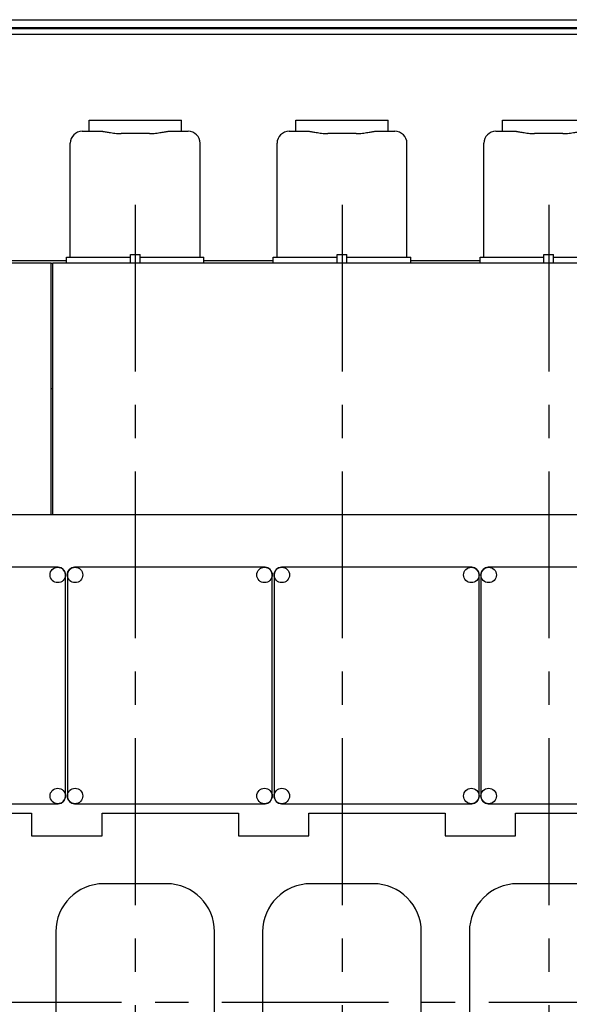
# Model space of a CAD drawing. Header units: millimetres. Extents: x 0 to 841, y 0 to 594.
# Tile 5 of 59: x 247 to 304, y 150 to 252. Entities that reach past the tile are written whole.
import ezdxf

# ---------------------------------------------------------------- set-up
doc = ezdxf.new("R2010")
doc.units = ezdxf.units.MM
doc.header["$LTSCALE"] = 46.255
doc.linetypes.add('CENTER', pattern=[0.6, 0.375, -0.075, 0.075, -0.075])
for name, color, linetype in [('25097_000000_IMO-2_SKL_PBL315', 7, 'CONTINUOUS'), ('25097_030000_TLKGS_V_ABL290', 7, 'CONTINUOUS'), ('25097_100000_TLKGS_V_ABL291', 7, 'CONTINUOUS'), ('25097_200000_TLKGS_V_ABL312', 7, 'CONTINUOUS'), ('25097_700000_TLKGS_V_ABL302', 7, 'CONTINUOUS'), ('right_6_VBL283', 7, 'CONTINUOUS')]:
    doc.layers.add(name, color=color, linetype=linetype)

# ---------------------------------------------------------------- blocks, each defined once
blk = doc.blocks.new('25097_111000_21_SIMPLE1_T1_A_PBL298', base_point=(219.12, 163.88))
at = {"layer": '25097_111000_21_SIMPLE1_T1_A_PBL298', "color": 7, "linetype": 'CONTINUOUS'}
for p, q in [((318.27, 200.75), (105.15, 200.75)), ((234.05, 169.7), (248.23, 169.7)), ((248.23, 169.7), (248.23, 167.34)), ((255.55, 169.7), (269.73, 169.7)), ((255.55, 167.34), (255.55, 169.7)), ((269.73, 169.7), (269.73, 167.34)), ((277.05, 169.7), (291.23, 169.7)), ((277.05, 167.34), (277.05, 169.7)), ((291.23, 169.7), (291.23, 167.34)), ((298.55, 169.7), (312.69, 169.7)), ((298.55, 167.34), (298.55, 169.7)), ((248.23, 167.34), (255.55, 167.34)), ((269.73, 167.34), (277.05, 167.34)), ((291.23, 167.34), (298.55, 167.34))]:
    blk.add_line(p, q, dxfattribs=at)
blk = doc.blocks.new('25097_111000_21_SIMPLE1_A_ABL297', base_point=(219.125, 163.875))
at = {"layer": '25097_111000_21_SIMPLE1_T1_A_PBL298'}
blk.add_blockref('25097_111000_21_SIMPLE1_T1_A_PBL298', (219.125, 163.875), dxfattribs=at)
blk = doc.blocks.new('25097_111200_24_SIMPLE1_T6_X_PBL355', base_point=(259, 149.75))
at = {"layer": '25097_111200_24_SIMPLE1_T6_X_PBL355', "color": 7, "linetype": 'CONTINUOUS'}
for p, q in [((262.25, 162.37), (255.75, 162.37)), ((250.75, 157.37), (250.75, 142.12)), ((267.25, 142.12), (267.25, 157.37)), ((253.54, 145.9), (252.7, 142.75)), ((254.7, 145.9), (253.54, 145.9)), ((255.18, 144.12), (254.7, 145.9)), ((255.66, 145.9), (255.18, 144.12)), ((256.82, 145.9), (255.66, 145.9)), ((257.5, 143.34), (256.82, 145.9)), ((258.08, 145.53), (257.92, 144.93)), ((260.4, 145.53), (258.08, 145.53)), ((261.66, 143.34), (260.4, 145.53)), ((262.78, 145.9), (261.66, 145.9)), ((261.66, 145.9), (261.66, 143.34)), ((262.78, 144.72), (262.78, 145.9)), ((264, 145.9), (262.78, 144.72)), ((265.5, 145.9), (264, 145.9)), ((264, 144.44), (265.5, 145.9)), ((257.92, 144.93), (259.45, 144.93)), ((259.45, 144.93), (259.73, 144.44)), ((253.86, 142.75), (254.22, 144.1)), ((254.22, 144.1), (254.58, 142.75)), ((255.78, 142.75), (256.14, 144.1)), ((256.14, 144.1), (256.5, 142.75)), ((257.79, 144.44), (257.5, 143.34)), ((259.73, 144.44), (257.79, 144.44)), ((258.66, 143.34), (258.79, 143.84)), ((258.79, 143.84), (260.08, 143.84)), ((260.08, 143.84), (260.37, 143.34)), ((262.78, 144.13), (264, 142.75)), ((262.78, 142.75), (262.78, 144.13)), ((265.5, 142.75), (264, 144.44)), ((252.7, 142.75), (253.86, 142.75)), ((254.58, 142.75), (255.78, 142.75)), ((256.5, 142.75), (262.78, 142.75)), ((260.37, 143.34), (258.66, 143.34)), ((264, 142.75), (265.5, 142.75)), ((255.75, 137.12), (262.25, 137.12))]:
    blk.add_line(p, q, dxfattribs=at)
for centre, start, end in [((255.75, 157.37), 90, 180), ((262.25, 157.37), 0, 90), ((255.75, 142.12), 180, 270), ((262.25, 142.12), 270, 360)]:
    blk.add_arc(centre, 5, start, end, dxfattribs=at)
blk = doc.blocks.new('25097_111200_24_SIMPLE1_T6_X_PBL356', base_point=(280.5, 149.75))
at = {"layer": '25097_111200_24_SIMPLE1_T6_X_PBL356', "color": 7, "linetype": 'CONTINUOUS'}
for p, q in [((283.75, 162.37), (277.25, 162.37)), ((272.25, 157.37), (272.25, 142.12)), ((288.75, 142.12), (288.75, 157.37)), ((275.04, 145.9), (274.2, 142.75)), ((276.2, 145.9), (275.04, 145.9)), ((276.68, 144.12), (276.2, 145.9)), ((277.16, 145.9), (276.68, 144.12)), ((278.32, 145.9), (277.16, 145.9)), ((279, 143.34), (278.32, 145.9)), ((279.58, 145.53), (279.42, 144.93)), ((281.9, 145.53), (279.58, 145.53)), ((283.16, 143.34), (281.9, 145.53)), ((284.28, 145.9), (283.16, 145.9)), ((283.16, 145.9), (283.16, 143.34)), ((284.28, 144.72), (284.28, 145.9)), ((285.5, 145.9), (284.28, 144.72)), ((287, 145.9), (285.5, 145.9)), ((285.5, 144.44), (287, 145.9)), ((279.42, 144.93), (280.95, 144.93)), ((280.95, 144.93), (281.23, 144.44)), ((275.36, 142.75), (275.72, 144.1)), ((275.72, 144.1), (276.08, 142.75)), ((277.28, 142.75), (277.64, 144.1)), ((277.64, 144.1), (278, 142.75)), ((279.29, 144.44), (279, 143.34)), ((281.23, 144.44), (279.29, 144.44)), ((280.16, 143.34), (280.29, 143.84)), ((280.29, 143.84), (281.58, 143.84)), ((281.58, 143.84), (281.87, 143.34)), ((284.28, 144.13), (285.5, 142.75)), ((284.28, 142.75), (284.28, 144.13)), ((287, 142.75), (285.5, 144.44)), ((274.2, 142.75), (275.36, 142.75)), ((276.08, 142.75), (277.28, 142.75)), ((278, 142.75), (284.28, 142.75)), ((281.87, 143.34), (280.16, 143.34)), ((285.5, 142.75), (287, 142.75)), ((277.25, 137.12), (283.75, 137.12))]:
    blk.add_line(p, q, dxfattribs=at)
for centre, start, end in [((277.25, 157.37), 90, 180), ((283.75, 157.37), 0, 90), ((277.25, 142.12), 180, 270), ((283.75, 142.12), 270, 360)]:
    blk.add_arc(centre, 5, start, end, dxfattribs=at)
blk = doc.blocks.new('25097_111200_24_SIMPLE1_T6_X_PBL357', base_point=(302, 149.75))
at = {"layer": '25097_111200_24_SIMPLE1_T6_X_PBL357', "color": 7, "linetype": 'CONTINUOUS'}
for p, q in [((305.25, 162.37), (298.75, 162.37)), ((293.75, 157.37), (293.75, 142.12)), ((310.25, 142.12), (310.25, 157.37)), ((296.54, 145.9), (295.7, 142.75)), ((297.7, 145.9), (296.54, 145.9)), ((298.18, 144.12), (297.7, 145.9)), ((298.66, 145.9), (298.18, 144.12)), ((299.82, 145.9), (298.66, 145.9)), ((300.5, 143.34), (299.82, 145.9)), ((301.08, 145.53), (300.92, 144.93)), ((303.4, 145.53), (301.08, 145.53)), ((304.66, 143.34), (303.4, 145.53)), ((305.78, 145.9), (304.66, 145.9)), ((304.66, 145.9), (304.66, 143.34)), ((305.78, 144.72), (305.78, 145.9)), ((307, 145.9), (305.78, 144.72)), ((308.5, 145.9), (307, 145.9)), ((307, 144.44), (308.5, 145.9)), ((300.92, 144.93), (302.45, 144.93)), ((302.45, 144.93), (302.73, 144.44)), ((296.86, 142.75), (297.22, 144.1)), ((297.22, 144.1), (297.58, 142.75)), ((298.78, 142.75), (299.14, 144.1)), ((299.14, 144.1), (299.5, 142.75)), ((300.79, 144.44), (300.5, 143.34)), ((302.73, 144.44), (300.79, 144.44)), ((301.66, 143.34), (301.79, 143.84)), ((301.79, 143.84), (303.08, 143.84)), ((303.08, 143.84), (303.37, 143.34)), ((305.78, 144.13), (307, 142.75)), ((305.78, 142.75), (305.78, 144.13)), ((308.5, 142.75), (307, 144.44)), ((295.7, 142.75), (296.86, 142.75)), ((297.58, 142.75), (298.78, 142.75)), ((299.5, 142.75), (305.78, 142.75)), ((303.37, 143.34), (301.66, 143.34)), ((307, 142.75), (308.5, 142.75)), ((298.75, 137.12), (305.25, 137.12))]:
    blk.add_line(p, q, dxfattribs=at)
for centre, start, end in [((298.75, 157.37), 90, 180), ((305.25, 157.37), 0, 90), ((298.75, 142.12), 180, 270), ((305.25, 142.12), 270, 360)]:
    blk.add_arc(centre, 5, start, end, dxfattribs=at)
blk = doc.blocks.new('25097_111200_24_SIMPLE1_T3_X_PBL383', base_point=(241.1, 183))
at = {"layer": '25097_111200_24_SIMPLE1_T3_X_PBL383', "color": 7, "linetype": 'CONTINUOUS'}
for p, q in [((251, 195.3), (231.2, 195.3)), ((230.45, 194.55), (230.45, 171.45)), ((251.75, 171.45), (251.75, 194.55)), ((231.2, 170.7), (251, 170.7))]:
    blk.add_line(p, q, dxfattribs=at)
for centre in [(231.25, 194.5), (250.95, 194.5), (231.25, 171.5), (250.95, 171.5)]:
    blk.add_circle(centre, 0.8, dxfattribs=at)
for centre, start, end in [((231.2, 194.55), 90, 180), ((251, 194.55), 0, 90), ((231.2, 171.45), 180, 270), ((251, 171.45), 270, 360)]:
    blk.add_arc(centre, 0.75, start, end, dxfattribs=at)
blk = doc.blocks.new('25097_111200_24_SIMPLE1_T3_X_PBL384', base_point=(262.6, 183))
at = {"layer": '25097_111200_24_SIMPLE1_T3_X_PBL384', "color": 7, "linetype": 'CONTINUOUS'}
for p, q in [((272.5, 195.3), (252.7, 195.3)), ((251.95, 194.55), (251.95, 171.45)), ((273.25, 171.45), (273.25, 194.55)), ((252.7, 170.7), (272.5, 170.7))]:
    blk.add_line(p, q, dxfattribs=at)
for centre in [(252.75, 194.5), (272.45, 194.5), (252.75, 171.5), (272.45, 171.5)]:
    blk.add_circle(centre, 0.8, dxfattribs=at)
for centre, start, end in [((252.7, 194.55), 90, 180), ((272.5, 194.55), 0, 90), ((252.7, 171.45), 180, 270), ((272.5, 171.45), 270, 360)]:
    blk.add_arc(centre, 0.75, start, end, dxfattribs=at)
blk = doc.blocks.new('25097_111200_24_SIMPLE1_T3_X_PBL385', base_point=(284.1, 183))
at = {"layer": '25097_111200_24_SIMPLE1_T3_X_PBL385', "color": 7, "linetype": 'CONTINUOUS'}
for p, q in [((294, 195.3), (274.2, 195.3)), ((273.45, 194.55), (273.45, 171.45)), ((294.75, 171.45), (294.75, 194.55)), ((274.2, 170.7), (294, 170.7))]:
    blk.add_line(p, q, dxfattribs=at)
for centre in [(274.25, 194.5), (293.95, 194.5), (274.25, 171.5), (293.95, 171.5)]:
    blk.add_circle(centre, 0.8, dxfattribs=at)
for centre, start, end in [((274.2, 194.55), 90, 180), ((294, 194.55), 0, 90), ((274.2, 171.45), 180, 270), ((294, 171.45), 270, 360)]:
    blk.add_arc(centre, 0.75, start, end, dxfattribs=at)
blk = doc.blocks.new('25097_111200_24_SIMPLE1_T3_X_PBL386', base_point=(305.6, 183))
at = {"layer": '25097_111200_24_SIMPLE1_T3_X_PBL386', "color": 7, "linetype": 'CONTINUOUS'}
for p, q in [((315.5, 195.3), (295.7, 195.3)), ((294.95, 194.55), (294.95, 171.45)), ((316.25, 171.45), (316.25, 194.55)), ((295.7, 170.7), (315.5, 170.7))]:
    blk.add_line(p, q, dxfattribs=at)
for centre in [(295.75, 194.5), (315.45, 194.5), (295.75, 171.5), (315.45, 171.5)]:
    blk.add_circle(centre, 0.8, dxfattribs=at)
for centre, start, end in [((295.7, 194.55), 90, 180), ((315.5, 194.55), 0, 90), ((295.7, 171.45), 180, 270), ((315.5, 171.45), 270, 360)]:
    blk.add_arc(centre, 0.75, start, end, dxfattribs=at)
blk = doc.blocks.new('25097_111200_24_SIMPLE1_X_ABL299', base_point=(219.95, 167.38))
at = {"layer": '25097_111200_24_SIMPLE1_T3_X_PBL383'}
blk.add_blockref('25097_111200_24_SIMPLE1_T3_X_PBL383', (241.1, 183), dxfattribs=at)
at = {"layer": '25097_111200_24_SIMPLE1_T3_X_PBL384'}
blk.add_blockref('25097_111200_24_SIMPLE1_T3_X_PBL384', (262.6, 183), dxfattribs=at)
at = {"layer": '25097_111200_24_SIMPLE1_T3_X_PBL385'}
blk.add_blockref('25097_111200_24_SIMPLE1_T3_X_PBL385', (284.1, 183), dxfattribs=at)
at = {"layer": '25097_111200_24_SIMPLE1_T3_X_PBL386'}
blk.add_blockref('25097_111200_24_SIMPLE1_T3_X_PBL386', (305.6, 183), dxfattribs=at)
at = {"layer": '25097_111200_24_SIMPLE1_T6_X_PBL355'}
blk.add_blockref('25097_111200_24_SIMPLE1_T6_X_PBL355', (259, 149.75), dxfattribs=at)
at = {"layer": '25097_111200_24_SIMPLE1_T6_X_PBL356'}
blk.add_blockref('25097_111200_24_SIMPLE1_T6_X_PBL356', (280.5, 149.75), dxfattribs=at)
at = {"layer": '25097_111200_24_SIMPLE1_T6_X_PBL357'}
blk.add_blockref('25097_111200_24_SIMPLE1_T6_X_PBL357', (302, 149.75), dxfattribs=at)
blk = doc.blocks.new('25097_171000_21_SIMPLE1_T1_A_PBL308', base_point=(218.125, 213.863))
at = {"layer": '25097_171000_21_SIMPLE1_T1_A_PBL308', "color": 7, "linetype": 'CONTINUOUS'}
for p, q in [((207.45, 226.975), (250.25, 226.975)), ((250.25, 200.75), (250.25, 226.975)), ((250.45, 200.75), (250.45, 226.975)), ((250.45, 226.975), (317.75, 226.975))]:
    blk.add_line(p, q, dxfattribs=at)
blk = doc.blocks.new('25097_171000_21_SIMPLE1_A_ABL307', base_point=(218.12, 213.86))
at = {"layer": '25097_171000_21_SIMPLE1_T1_A_PBL308'}
blk.add_blockref('25097_171000_21_SIMPLE1_T1_A_PBL308', (218.12, 213.86), dxfattribs=at)
blk = doc.blocks.new('25097_100000_TLKGS_V_ABL291', base_point=(219.625, 158.7125))
at = {"layer": '25097_111000_21_SIMPLE1_A_ABL297'}
blk.add_blockref('25097_111000_21_SIMPLE1_A_ABL297', (219.125, 163.875), dxfattribs=at)
at = {"layer": '25097_111200_24_SIMPLE1_X_ABL299'}
blk.add_blockref('25097_111200_24_SIMPLE1_X_ABL299', (219.95, 167.375), dxfattribs=at)
at = {"layer": '25097_171000_21_SIMPLE1_A_ABL307'}
blk.add_blockref('25097_171000_21_SIMPLE1_A_ABL307', (218.125, 213.8625), dxfattribs=at)
blk = doc.blocks.new('25097_727000_27_SIMPLE1_T1_B_PBL304', base_point=(250.53, 240.22))
at = {"layer": '25097_727000_27_SIMPLE1_T1_B_PBL304', "color": 7, "linetype": 'CONTINUOUS'}
for p, q in [((115.4, 252.27), (314.07, 252.27)), ((115.4, 251.45), (314.07, 251.45)), ((115.4, 251.37), (314.07, 251.37)), ((115.4, 250.78), (314.07, 250.78)), ((244.65, 227.21), (251.85, 227.21)), ((266.15, 227.21), (273.35, 227.21)), ((287.65, 227.21), (294.85, 227.21))]:
    blk.add_line(p, q, dxfattribs=at)
blk = doc.blocks.new('25097_727000_27_SIMPLE1_B_ABL303', base_point=(250.53, 240.22))
at = {"layer": '25097_727000_27_SIMPLE1_T1_B_PBL304'}
blk.add_blockref('25097_727000_27_SIMPLE1_T1_B_PBL304', (250.53, 240.22), dxfattribs=at)
blk = doc.blocks.new('25097_700000_TLKGS_V_ABL302', base_point=(250.53, 240.22))
at = {"layer": '25097_727000_27_SIMPLE1_B_ABL303'}
blk.add_blockref('25097_727000_27_SIMPLE1_B_ABL303', (250.53, 240.22), dxfattribs=at)
blk = doc.blocks.new('25007_210700_21_SIMPLE1_T2_A_PBL402', base_point=(259, 234.39))
at = {"layer": '25007_210700_21_SIMPLE1_T2_A_PBL402', "color": 7, "linetype": 'CONTINUOUS'}
for p, q in [((254.2, 240.66), (254.2, 241.81)), ((254.2, 241.81), (263.8, 241.81)), ((263.8, 240.66), (263.8, 241.81)), ((253.5, 240.66), (255.59, 240.66)), ((254.67, 240.66), (255.59, 240.66)), ((260.47, 240.42), (257.53, 240.42)), ((262.41, 240.66), (263.33, 240.66)), ((262.41, 240.66), (262.7, 240.66)), ((263.33, 240.66), (264.5, 240.66)), ((252.25, 227.56), (252.25, 239.41)), ((265.75, 227.56), (265.75, 239.41)), ((251.85, 226.97), (251.85, 227.56)), ((251.85, 227.56), (258.5, 227.56)), ((258.5, 226.97), (258.5, 227.85)), ((258.5, 227.85), (259.5, 227.85)), ((259.5, 226.97), (259.5, 227.85)), ((259.5, 227.56), (266.15, 227.56)), ((266.15, 226.97), (266.15, 227.56))]:
    blk.add_line(p, q, dxfattribs=at)
for centre, start, end in [((253.5, 239.41), 90, 180), ((264.5, 239.41), 0, 90)]:
    blk.add_arc(centre, 1.25, start, end, dxfattribs=at)
for points, knots in [([(255.59, 240.66), (255.63, 240.66), (255.72, 240.64), (255.88, 240.62), (256.08, 240.58), (256.41, 240.52), (256.9, 240.45), (257.31, 240.42), (257.53, 240.42)], [0, 0, 0, 0, 0.055747, 0.137772, 0.243376, 0.369201, 0.666979, 1, 1, 1, 1]), ([(260.47, 240.42), (260.69, 240.42), (261.1, 240.45), (261.59, 240.52), (261.92, 240.58), (262.12, 240.62), (262.28, 240.64), (262.37, 240.66), (262.41, 240.66)], [0, 0, 0, 0, 0.333021, 0.630799, 0.756624, 0.862228, 0.944253, 1, 1, 1, 1])]:
    blk.add_open_spline(points, degree=3, knots=knots, dxfattribs=at)
blk = doc.blocks.new('25007_210700_21_SIMPLE1_T1_A_PBL413', base_point=(250.35, 220.4))
at = {"layer": '25007_210700_21_SIMPLE1_T1_A_PBL413', "color": 7, "linetype": 'CONTINUOUS'}
for p, q in [((250.45, 226.91), (250.25, 226.91)), ((250.25, 213.9), (250.45, 213.9))]:
    blk.add_line(p, q, dxfattribs=at)
blk = doc.blocks.new('25007_210700_21_SIMPLE1_A_ABL401', base_point=(258.2, 227.85))
at = {"layer": '25007_210700_21_SIMPLE1_T1_A_PBL413'}
blk.add_blockref('25007_210700_21_SIMPLE1_T1_A_PBL413', (250.35, 220.4), dxfattribs=at)
at = {"layer": '25007_210700_21_SIMPLE1_T2_A_PBL402'}
blk.add_blockref('25007_210700_21_SIMPLE1_T2_A_PBL402', (259, 234.39), dxfattribs=at)
blk = doc.blocks.new('25007_210700_21_SIMPLE1_T2_A_PBL410', base_point=(280.5, 234.39))
at = {"layer": '25007_210700_21_SIMPLE1_T2_A_PBL410', "color": 7, "linetype": 'CONTINUOUS'}
for p, q in [((275.7, 240.66), (275.7, 241.81)), ((275.7, 241.81), (285.3, 241.81)), ((285.3, 240.66), (285.3, 241.81)), ((275, 240.66), (277.09, 240.66)), ((276.17, 240.66), (277.09, 240.66)), ((281.97, 240.42), (279.03, 240.42)), ((283.91, 240.66), (284.83, 240.66)), ((283.91, 240.66), (284.2, 240.66)), ((284.83, 240.66), (286, 240.66)), ((273.75, 227.56), (273.75, 239.41)), ((287.25, 227.56), (287.25, 239.41)), ((273.35, 226.97), (273.35, 227.56)), ((273.35, 227.56), (280, 227.56)), ((280, 226.97), (280, 227.85)), ((280, 227.85), (281, 227.85)), ((281, 226.97), (281, 227.85)), ((281, 227.56), (287.65, 227.56)), ((287.65, 226.97), (287.65, 227.56))]:
    blk.add_line(p, q, dxfattribs=at)
for centre, start, end in [((275, 239.41), 90, 180), ((286, 239.41), 0, 90)]:
    blk.add_arc(centre, 1.25, start, end, dxfattribs=at)
for points, knots in [([(277.09, 240.66), (277.13, 240.66), (277.22, 240.64), (277.38, 240.62), (277.58, 240.58), (277.91, 240.52), (278.4, 240.45), (278.81, 240.42), (279.03, 240.42)], [0, 0, 0, 0, 0.055747, 0.137772, 0.243376, 0.369201, 0.666979, 1, 1, 1, 1]), ([(281.97, 240.42), (282.19, 240.42), (282.6, 240.45), (283.09, 240.52), (283.42, 240.58), (283.62, 240.62), (283.78, 240.64), (283.87, 240.66), (283.91, 240.66)], [0, 0, 0, 0, 0.333021, 0.630799, 0.756624, 0.862228, 0.944253, 1, 1, 1, 1])]:
    blk.add_open_spline(points, degree=3, knots=knots, dxfattribs=at)
blk = doc.blocks.new('25007_210700_21_SIMPLE1_A_ABL409', base_point=(280.5, 234.39))
at = {"layer": '25007_210700_21_SIMPLE1_T2_A_PBL410'}
blk.add_blockref('25007_210700_21_SIMPLE1_T2_A_PBL410', (280.5, 234.39), dxfattribs=at)
blk = doc.blocks.new('25007_210700_21_SIMPLE1_T2_A_PBL419', base_point=(302, 234.39))
at = {"layer": '25007_210700_21_SIMPLE1_T2_A_PBL419', "color": 7, "linetype": 'CONTINUOUS'}
for p, q in [((297.2, 240.66), (297.2, 241.81)), ((297.2, 241.81), (306.8, 241.81)), ((306.8, 240.66), (306.8, 241.81)), ((296.5, 240.66), (298.59, 240.66)), ((297.67, 240.66), (298.59, 240.66)), ((303.47, 240.42), (300.53, 240.42)), ((305.41, 240.66), (306.33, 240.66)), ((305.41, 240.66), (305.7, 240.66)), ((306.33, 240.66), (307.5, 240.66)), ((295.25, 227.56), (295.25, 239.41)), ((308.75, 227.56), (308.75, 239.41)), ((294.85, 227.56), (301.5, 227.56)), ((294.85, 226.97), (294.85, 227.56)), ((301.5, 227.85), (302.5, 227.85)), ((301.5, 226.97), (301.5, 227.85)), ((302.5, 226.97), (302.5, 227.85)), ((302.5, 227.56), (309.15, 227.56)), ((309.15, 226.97), (309.15, 227.56))]:
    blk.add_line(p, q, dxfattribs=at)
for centre, start, end in [((296.5, 239.41), 90, 180), ((307.5, 239.41), 0, 90)]:
    blk.add_arc(centre, 1.25, start, end, dxfattribs=at)
for points, knots in [([(298.59, 240.66), (298.63, 240.66), (298.72, 240.64), (298.88, 240.62), (299.08, 240.58), (299.41, 240.52), (299.9, 240.45), (300.31, 240.42), (300.53, 240.42)], [0, 0, 0, 0, 0.055747, 0.137772, 0.243376, 0.369201, 0.666979, 1, 1, 1, 1]), ([(303.47, 240.42), (303.69, 240.42), (304.1, 240.45), (304.59, 240.52), (304.92, 240.58), (305.12, 240.62), (305.28, 240.64), (305.37, 240.66), (305.41, 240.66)], [0, 0, 0, 0, 0.333021, 0.630799, 0.756624, 0.862228, 0.944253, 1, 1, 1, 1])]:
    blk.add_open_spline(points, degree=3, knots=knots, dxfattribs=at)
blk = doc.blocks.new('25007_210700_21_SIMPLE1_A_ABL418', base_point=(302, 234.39))
at = {"layer": '25007_210700_21_SIMPLE1_T2_A_PBL419'}
blk.add_blockref('25007_210700_21_SIMPLE1_T2_A_PBL419', (302, 234.39), dxfattribs=at)
blk = doc.blocks.new('25097_200000_TLKGS_V_ABL312', base_point=(216, 227.85))
at = {"layer": '25007_210700_21_SIMPLE1_A_ABL401'}
blk.add_blockref('25007_210700_21_SIMPLE1_A_ABL401', (258.2, 227.85), dxfattribs=at)
at = {"layer": '25007_210700_21_SIMPLE1_A_ABL409'}
blk.add_blockref('25007_210700_21_SIMPLE1_A_ABL409', (280.5, 234.39), dxfattribs=at)
at = {"layer": '25007_210700_21_SIMPLE1_A_ABL418'}
blk.add_blockref('25007_210700_21_SIMPLE1_A_ABL418', (302, 234.39), dxfattribs=at)
blk = doc.blocks.new('25097_030000_TLKGS_V_ABL290', base_point=(244.41, 180.97))
at = {"layer": '25097_100000_TLKGS_V_ABL291'}
blk.add_blockref('25097_100000_TLKGS_V_ABL291', (219.62, 158.71), dxfattribs=at)
at = {"layer": '25097_200000_TLKGS_V_ABL312'}
blk.add_blockref('25097_200000_TLKGS_V_ABL312', (216, 227.85), dxfattribs=at)
at = {"layer": '25097_700000_TLKGS_V_ABL302'}
blk.add_blockref('25097_700000_TLKGS_V_ABL302', (250.53, 240.22), dxfattribs=at)
blk = doc.blocks.new('25097_000000_TLKGS_MARKETING_ABL284', base_point=(253, 180.34))
at = {"layer": '25097_030000_TLKGS_V_ABL290'}
blk.add_blockref('25097_030000_TLKGS_V_ABL290', (244.41, 180.97), dxfattribs=at)
blk = doc.blocks.new('25097_000000_IMO-2_SKL_PBL315', base_point=(234.38, 181.1))
at = {"layer": '25097_000000_IMO-2_SKL_PBL315', "color": 2, "linetype": 'CENTER'}
for p, q in [((259, 233), (259, 129.2)), ((280.5, 233), (280.5, 129.2)), ((302, 233), (302, 129.2)), ((368.6, 150), (100.15, 150))]:
    blk.add_line(p, q, dxfattribs=at)
blk = doc.blocks.new('RIGHT_6_VBL283', base_point=(253, 194.6))
at = {"layer": '25097_000000_IMO-2_SKL_PBL315'}
blk.add_blockref('25097_000000_IMO-2_SKL_PBL315', (234.38, 181.1), dxfattribs=at)
at = {"layer": '25097_000000_TLKGS_MARKETING_ABL284'}
blk.add_blockref('25097_000000_TLKGS_MARKETING_ABL284', (253, 180.34), dxfattribs=at)

msp = doc.modelspace()

# ---------------------------------------------------------------- block references
at = {"layer": 'right_6_VBL283'}
msp.add_blockref('RIGHT_6_VBL283', (252.99866, 194.6), dxfattribs=at)

doc.saveas('drawing.dxf')
